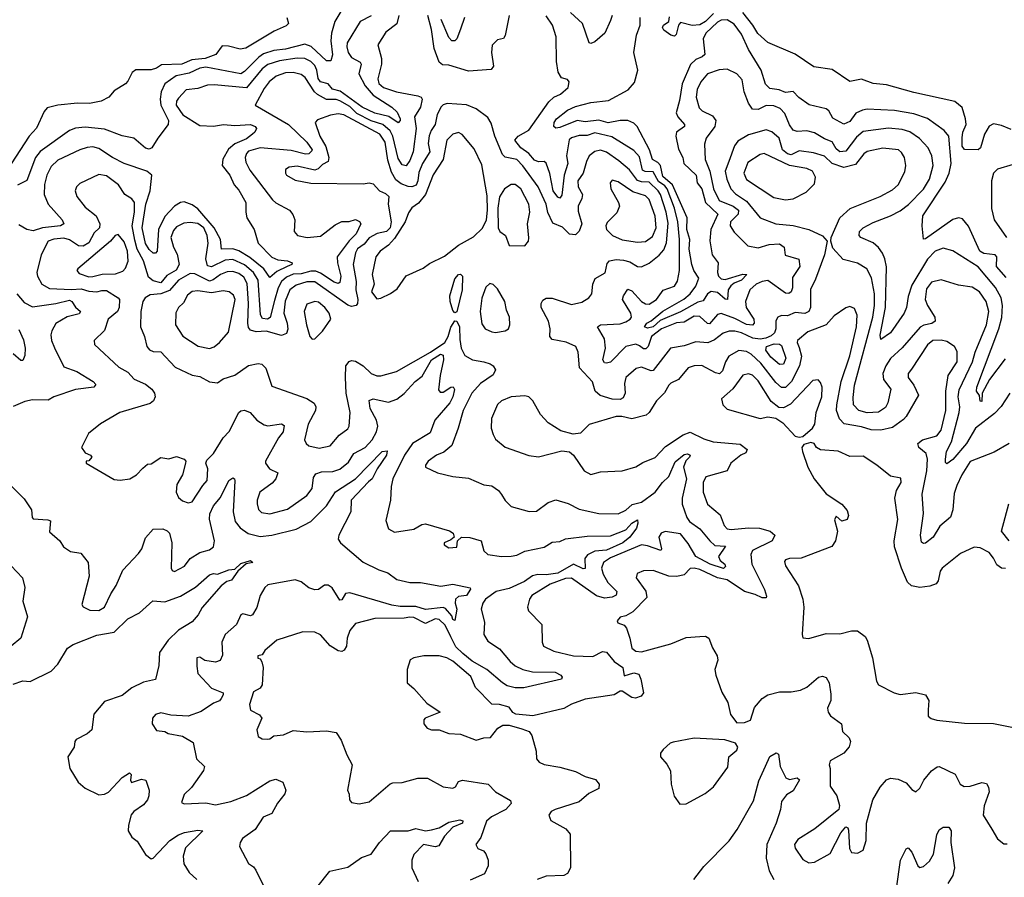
# Model space of a CAD drawing. Extents: x 1552033 to 1694788, y 811965 to 917215.
# Tile 103 of 256: x 1628889 to 1633950, y 822906 to 827314. Entities that reach past the tile are written whole.
import ezdxf

# ---------------------------------------------------------------- set-up
doc = ezdxf.new("R2010")
doc.units = 0

msp = doc.modelspace()

# ---------------------------------------------------------------- linework, layer by layer
at = {"layer": '0CON20XD'}
for points in [[(1630544.3, 827365), (1630508.9, 827305), (1630492, 827245), (1630488.1, 827205), (1630495.9, 827134.1), (1630488.3, 827101.7), (1630465, 827103.1), (1630386.7, 827176.7), (1630355, 827188.6), (1630255, 827163.1), (1630195, 827155.7), (1630142.1, 827137.9), (1630118.2, 827121.8), (1630045, 827047), (1630025, 827036), (1629845, 827070.6), (1629815, 827065.3), (1629760.3, 827039.7), (1629692.9, 827025), (1629635.3, 826985), (1629616.1, 826943.9), (1629610.6, 826905), (1629613.7, 826875), (1629653.5, 826796.5), (1629652.8, 826775), (1629598.1, 826705), (1629567.5, 826655), (1629555, 826647.8), (1629535, 826654), (1629475, 826705.3), (1629415, 826716.7), (1629325, 826751.1), (1629225, 826762), (1629175, 826755.8), (1629144.8, 826745.2), (1628993.5, 826636.5), (1628970.5, 826605), (1628925, 826488.1), (1628876.7, 826463.3)], [(1630695, 827334), (1630638.2, 827305), (1630572.3, 827195), (1630569.5, 827175), (1630577.1, 827145), (1630595, 827119.5), (1630639.6, 827095), (1630643.6, 827085), (1630631.2, 827035), (1630664.7, 826974.7), (1630705, 826925.2), (1630800.8, 826865), (1630828.5, 826838.5), (1630843.9, 826805), (1630844.5, 826795), (1630835, 826783.5), (1630786, 826816), (1630715, 826832.7), (1630649.3, 826865), (1630536.4, 826946.4), (1630496.4, 826956.4), (1630473.6, 826983.6), (1630435, 826994.5), (1630422.4, 827012.4), (1630416, 827055), (1630405, 827078.1), (1630385, 827099.8), (1630355, 827113.7), (1630315, 827115.5), (1630225, 827102.3), (1630165, 827083.2), (1630135, 827060.7), (1630055, 826963.5), (1629889.2, 826979.2), (1629855, 826978.2), (1629805, 826960.9), (1629745, 826952.7), (1629705, 826911.4), (1629694.6, 826895), (1629692.9, 826875), (1629726.9, 826825), (1629815, 826769.5), (1629885, 826766), (1629935.6, 826774.4), (1629995, 826769.5), (1630075, 826775.3), (1630099.2, 826765), (1630105.7, 826754.3), (1630097.5, 826735), (1630085.8, 826725), (1630055, 826701.2), (1629994, 826676), (1629961.8, 826648.2), (1629932.8, 826597.2), (1629929.7, 826565), (1629968.2, 826515), (1629990.9, 826465), (1630015, 826437.3), (1630051.9, 826375), (1630050.5, 826325), (1630057.1, 826295), (1630093.2, 826235), (1630113.8, 826165), (1630185, 826094.1), (1630215, 826078.9), (1630265, 826074.5), (1630290, 826065), (1630288, 826055), (1630262.9, 826045), (1630210.5, 826019.5), (1630175, 825989.2), (1630143.3, 826033.3), (1630071.2, 826091.2), (1630015.9, 826125.9), (1629985, 826135.8), (1629926.9, 826135), (1629920.7, 826185), (1629888.4, 826245), (1629805, 826342.1), (1629775, 826363), (1629735, 826377.5), (1629715, 826374.3), (1629685, 826355.6), (1629635, 826302.5), (1629601.5, 826235), (1629595.3, 826124.7), (1629586.2, 826113.8), (1629575, 826114.6), (1629555, 826132.7), (1629535, 826163.6), (1629518.3, 826245), (1629538, 826365), (1629560.2, 826435), (1629567.5, 826515), (1629542.5, 826535), (1629425.9, 826574.1), (1629365, 826605.3), (1629295, 826651.7), (1629265, 826660.3), (1629235, 826657.6), (1629197.5, 826645), (1629085, 826592.2), (1629050.1, 826559.9), (1629027.7, 826515), (1629016.2, 826466.2), (1629014.8, 826415), (1629035.3, 826365), (1629106.9, 826285), (1629115.8, 826265), (1629098.8, 826255), (1629006, 826244), (1628958.8, 826228.8), (1628926.2, 826236.2), (1628885, 826259.7)], [(1630838.3, 827335), (1630827.9, 827292.1), (1630770.3, 827249.7), (1630728.9, 827185), (1630748.5, 827115), (1630747.7, 827085), (1630730.5, 827009.5), (1630734.6, 826985.4), (1630758.9, 826965), (1630825, 826943.6), (1630935, 826923.1), (1630953.1, 826915), (1630958, 826905), (1630949.5, 826865), (1630917.4, 826815), (1630926.7, 826755), (1630911.6, 826635), (1630895, 826590.4), (1630875, 826562.3), (1630855, 826568.2), (1630835, 826601.1), (1630807.5, 826715), (1630792.9, 826742.9), (1630756, 826776), (1630694.9, 826794.9), (1630622.5, 826832.5), (1630585, 826867.5), (1630535, 826897.7), (1630515, 826904.5), (1630465, 826903.1), (1630419.6, 826929.6), (1630403.8, 826943.8), (1630356, 827016), (1630335, 827031.9), (1630295, 827042.5), (1630255, 827040.4), (1630206.6, 827023.4), (1630170.5, 826995), (1630145, 826960.9), (1630098.8, 826875), (1630271.3, 826775), (1630365.2, 826685), (1630392, 826645), (1630390, 826640), (1630375.8, 826625), (1630357.8, 826622.2), (1630285, 826641.3), (1630124.2, 826655.8), (1630065, 826637.4), (1630054, 826626), (1630047.1, 826605), (1630051.3, 826581.3), (1630071.3, 826541.3), (1630188.1, 826388.1), (1630205, 826373.1), (1630275.3, 826335.3), (1630293.1, 826313.1), (1630302.2, 826285), (1630299.2, 826225), (1630316.2, 826205), (1630366.3, 826193.7), (1630435, 826200.5), (1630510, 826260), (1630545, 826276.5), (1630582.6, 826277.4), (1630615, 826287.3), (1630636.2, 826276.2), (1630643.1, 826265), (1630617.5, 826212.5), (1630582.7, 826177.3), (1630521.2, 826095), (1630521.7, 826065), (1630540, 825995), (1630535, 825963.1), (1630525, 825958.8), (1630505, 825964.8), (1630435, 826011.6), (1630411.1, 826021.1), (1630385, 826021.9), (1630335, 826008.2), (1630294.6, 826005.4), (1630259.8, 825990.2), (1630235, 825968.6), (1630217.9, 825935), (1630199.2, 825870.8), (1630176.1, 825783.9), (1630163.3, 825775), (1630137.6, 825777.6), (1630126.6, 825796.6), (1630115.4, 825975), (1630091.4, 826015), (1630045, 826053.8), (1629985, 826081.6), (1629945, 826078.2), (1629875, 826044.1), (1629855, 826049.7), (1629846.1, 826085), (1629857.3, 826165), (1629852.5, 826205), (1629835, 826243.7), (1629805, 826266), (1629765, 826271.2), (1629732.6, 826267.4), (1629695, 826249.6), (1629679, 826231), (1629665.8, 826195), (1629680, 826145), (1629698.7, 826108.7), (1629708.5, 826055), (1629692.6, 826027.4), (1629645, 825998.7), (1629615, 825962.2), (1629575, 825972.3), (1629551.4, 825991.4), (1629524.8, 826075), (1629492.3, 826135), (1629479.9, 826180.1), (1629467.6, 826255), (1629478.4, 826325), (1629478.1, 826375), (1629465, 826393.2), (1629429.3, 826415), (1629396.5, 826465), (1629335, 826510.7), (1629295, 826518.9), (1629198.7, 826471.3), (1629180, 826455), (1629174.2, 826435), (1629183.1, 826405), (1629225, 826351.2), (1629281.8, 826305), (1629301.3, 826265), (1629298.6, 826245), (1629270.9, 826219.1), (1629245, 826166.3), (1629215, 826150.5), (1629191.9, 826151.9), (1629145, 826182), (1629115, 826191.2), (1629064.2, 826185.8), (1629035.6, 826175), (1629000, 826105), (1628977.7, 826015), (1628980, 825995), (1629002.1, 825955), (1629042.4, 825932.4), (1629155, 825926.6), (1629205, 825931.1), (1629245, 825918.4), (1629284.7, 825915.3), (1629311.7, 825921.7), (1629335, 825921.9), (1629395.4, 825885), (1629402, 825875), (1629400.6, 825835), (1629392, 825815), (1629343.1, 825775), (1629324, 825716), (1629272, 825665), (1629274, 825645), (1629397.8, 825527.8), (1629445, 825501.8), (1629476.6, 825466.6), (1629535, 825441.1), (1629568, 825415), (1629582.5, 825395), (1629586, 825375), (1629576.2, 825355), (1629558.9, 825341.1), (1629403.3, 825295), (1629303.4, 825236.6), (1629242.1, 825187.9), (1629206, 825115), (1629225, 825088.1), (1629252.9, 825075), (1629260, 825065), (1629245, 825046), (1629230, 825045), (1629230, 825035), (1629375, 824950), (1629405, 824946.7), (1629455, 824954), (1629490, 824975), (1629521.5, 825008.5), (1629545, 825030), (1629565, 825031.2), (1629615, 825063.3), (1629655, 825057.2), (1629695, 825068.6), (1629733.8, 825055), (1629742.5, 825045), (1629741.4, 825035), (1629725.6, 824975), (1629695.7, 824925), (1629693.5, 824885), (1629705, 824858), (1629725, 824840.6), (1629755, 824831.4), (1629775, 824836), (1629829.6, 824920.4), (1629852.2, 824945), (1629855.4, 825005), (1629845.3, 825035), (1629850.5, 825049.5), (1629885.5, 825085), (1629935.5, 825165), (1629965, 825197.1), (1630015, 825295.7), (1630025, 825304.3), (1630045, 825307.1), (1630073.8, 825295), (1630108.1, 825255), (1630145, 825231.8), (1630165, 825227.2), (1630235, 825236.9), (1630248.2, 825228.2), (1630243.3, 825195), (1630218.8, 825165), (1630153.1, 825045), (1630152.9, 825035), (1630172.9, 825005), (1630215.6, 824985), (1630205, 824953.5), (1630187.2, 824932.8), (1630122.9, 824885), (1630109.6, 824845), (1630109.6, 824825), (1630116.4, 824796.4), (1630130.9, 824780.9), (1630175, 824774.7), (1630265, 824798.2), (1630365, 824868.9), (1630392.3, 824905), (1630398.7, 824961.3), (1630410.5, 824979.5), (1630439.4, 824990.6), (1630498.5, 824991.5), (1630535, 825004.7), (1630579.6, 825040.4), (1630606.1, 825085), (1630665.1, 825114.9), (1630701.4, 825155), (1630722.4, 825195), (1630730.2, 825225), (1630722.2, 825255), (1630690.6, 825315), (1630685, 825357.1), (1630705, 825364.6), (1630785, 825348.9), (1630827.1, 825362.9), (1630865, 825392.3), (1630921.8, 825455), (1630957.8, 825482.2), (1631005.6, 825565), (1631051.9, 825595), (1631065, 825590), (1631067.6, 825565), (1631049.6, 825485), (1631041.3, 825411.3), (1631050.2, 825400.2), (1631065, 825400.4), (1631105, 825425.4), (1631116.9, 825426.9), (1631123.8, 825413.8), (1631114.8, 825375), (1631099.3, 825345), (1631023.3, 825255), (1630999.5, 825190.5), (1630907.7, 825135), (1630865.9, 825075), (1630806.9, 824955), (1630798.5, 824915), (1630795.4, 824845), (1630770, 824740), (1630785, 824696.7), (1630815, 824680.8), (1630915, 824696), (1630955, 824719.4), (1630975, 824723.1), (1631097.3, 824687.3), (1631117.5, 824675), (1631122.5, 824655), (1631105, 824640), (1631070, 824625), (1631070, 824615), (1631095, 824600), (1631136.4, 824603.6), (1631140, 824635), (1631160, 824655), (1631202.1, 824652.1), (1631260, 824635), (1631274.4, 824584.4), (1631295, 824565.6), (1631365, 824555.4), (1631415, 824557.5), (1631445, 824562.2), (1631485, 824582.7), (1631585, 824603.6), (1631625, 824628.2), (1631665, 824632.7), (1631695, 824645.3), (1631805, 824660.2), (1631925, 824660.9), (1632005, 824692.9), (1632035, 824727.1), (1632065, 824744), (1632066.8, 824726.8), (1632059.3, 824700.7), (1632025.6, 824655), (1631989.6, 824625), (1631905, 824587.9), (1631845, 824582.5), (1631807.1, 824562.9), (1631794.3, 824545), (1631795, 824493.1), (1631785, 824491.3), (1631735, 824515.2), (1631655, 824469.9), (1631595, 824460.4), (1631551.8, 824461.8)], [(1631405.4, 827334.6), (1631385, 827233.3), (1631375, 827216.7), (1631345, 827210), (1631317.7, 827182.3), (1631313.3, 827145), (1631324.4, 827075), (1631312.2, 827057.8), (1631195, 827048.7), (1631095, 827080.9), (1631061.7, 827081.7), (1631045.4, 827095.4), (1631019.4, 827165), (1631005.8, 827264.2), (1630986.7, 827335)], [(1632822.2, 826832.2), (1632798.1, 826858.1), (1632765, 826870.8), (1632725, 826872.8), (1632685, 826852.5), (1632655, 826854.6), (1632635.6, 826885.6), (1632612.8, 826942.8), (1632603.2, 827005), (1632575.7, 827035.7), (1632525, 827059.2), (1632485, 827056.3), (1632425, 827036.1), (1632389.2, 826995), (1632371.5, 826955), (1632366.2, 826915), (1632380.8, 826860.8), (1632396.5, 826845), (1632449.7, 826819.7), (1632467.6, 826795), (1632461.6, 826765), (1632417.9, 826705), (1632409.6, 826675), (1632412.5, 826595), (1632435.5, 826535.5), (1632454.4, 826445), (1632485, 826383.8), (1632555.5, 826355.5), (1632584.2, 826335), (1632582.3, 826315), (1632542, 826275), (1632541.1, 826255), (1632561.5, 826221.5), (1632630.9, 826150.9), (1632685, 826141.1), (1632740.8, 826159.2), (1632795, 826161.9), (1632818, 826145), (1632824.1, 826104.1), (1632893.5, 826083.5), (1632898.8, 826045), (1632861.3, 825988.7), (1632861.2, 825935), (1632854.5, 825915), (1632843.1, 825906.9), (1632825, 825909.1), (1632735, 825972.7), (1632705, 825969.2), (1632675, 825954.5), (1632642.3, 825925), (1632619.7, 825865), (1632623.3, 825835), (1632662.4, 825775), (1632664.6, 825755), (1632655.7, 825744.3), (1632625, 825747), (1632565, 825777.6), (1632495, 825803.2), (1632475, 825798.4), (1632435, 825751.6), (1632425, 825752.5), (1632385, 825788.3), (1632355, 825789.7), (1632305, 825758.8), (1632265, 825756.2), (1632187.3, 825725), (1632135.9, 825685), (1632119.1, 825635), (1632107.5, 825622.5), (1632095, 825622.2), (1632075, 825637.1), (1632055, 825646.9), (1632004.9, 825635.1), (1631925.7, 825554.3), (1631905, 825547.9), (1631895, 825551.2), (1631887, 825565), (1631900.4, 825625), (1631895.5, 825674.5), (1631859.4, 825735), (1631875, 825746.5), (1631975, 825751), (1632005, 825760.4), (1632026.9, 825775), (1632033.7, 825785), (1632030.2, 825805), (1631987.1, 825875), (1631991.6, 825895), (1632015, 825928.6), (1632035, 825920.9), (1632085, 825866.3), (1632105, 825853.8), (1632125, 825851.4), (1632162.2, 825875), (1632196.9, 825923.1), (1632254.3, 825945), (1632269.2, 825970.8), (1632280.9, 826025), (1632280, 826185), (1632271.8, 826275), (1632254.4, 826345), (1632216.7, 826445), (1632205, 826460.2), (1632172.3, 826482.3), (1632145, 826532.6), (1632104.1, 826534.1), (1632090.9, 826540.9), (1632075, 826608.2), (1632045, 826642.2), (1631932.4, 826712.4), (1631845, 826732.2), (1631805, 826718.3), (1631765, 826718.9), (1631725, 826706.6), (1631713.3, 826696.7), (1631699.4, 826615), (1631706.5, 826575), (1631688.3, 826515), (1631675, 826412.5), (1631665, 826395.8), (1631655, 826401.9), (1631631.1, 826435), (1631613.8, 826523.8), (1631595, 826576.2), (1631585, 826584.6), (1631555, 826582.9), (1631535, 826591.3), (1631506.1, 826626.1), (1631464.3, 826655), (1631434.7, 826695), (1631450.9, 826715), (1631505, 826746.2), (1631608.3, 826891.7), (1631635, 826915.8), (1631669, 826931), (1631708, 826965), (1631713.3, 826995), (1631705, 827006), (1631673.3, 827015), (1631655.8, 827045), (1631648.8, 827098.8), (1631646.1, 827225), (1631627.2, 827285), (1631595, 827334.5)], [(1631934, 827336), (1631925, 827310), (1631897.3, 827245), (1631845, 827199.5), (1631825, 827191.9), (1631815.6, 827195.6), (1631781.5, 827295), (1631720, 827350)], [(1632454.5, 827345.5), (1632413.5, 827305), (1632385, 827287.6), (1632345, 827283.4), (1632285, 827299.4), (1632275, 827285.8), (1632262.6, 827237.4), (1632255, 827229.4), (1632235, 827233.5), (1632199.5, 827259.5), (1632193.3, 827273.3), (1632197.7, 827285), (1632225, 827305.4), (1632229, 827329)], [(1633985, 826749), (1633935, 826769.6), (1633895, 826778.7), (1633872.5, 826767.5), (1633847.2, 826725), (1633826.9, 826655), (1633814.6, 826645.4), (1633745, 826646.2), (1633733.1, 826663.1), (1633733.8, 826706.2), (1633736.9, 826735), (1633753.8, 826775), (1633751.2, 826805), (1633733.1, 826863.1), (1633695, 826894.2), (1633485, 826938.9), (1633345, 826979.7), (1633275, 826985.8), (1633215, 827007.8), (1633155, 826995.6), (1633065, 827058.6), (1632971.4, 827071.4), (1632875, 827136.8), (1632735, 827196.4), (1632682.2, 827242.2), (1632657.7, 827285), (1632605, 827351.2)], [(1630262.5, 827325), (1630270, 827295), (1630258.3, 827281.7), (1630196.7, 827255), (1630051.7, 827168.3), (1630022.7, 827162.7), (1629961.7, 827178.3), (1629930, 827180), (1629897.5, 827135), (1629841.4, 827115), (1629773.1, 827106.9), (1629722.5, 827085), (1629617.3, 827082.7), (1629592, 827065), (1629565, 827056.9), (1629485, 827056), (1629467.7, 827042.3), (1629445, 826997.5), (1629432.5, 826985), (1629375, 826947.5), (1629347.5, 826915), (1629307.5, 826895), (1629246.8, 826883.2), (1629185.7, 826884.3), (1629085, 826874.2), (1629029.3, 826860.7), (1629015, 826842.5), (1628975, 826756.2), (1628938.1, 826715), (1628845, 826573.1)], [(1631174.7, 827325), (1631154.6, 827265.4), (1631135.6, 827215), (1631125.8, 827205), (1631109.2, 827205), (1631095, 827221.9), (1631055.7, 827315)], [(1632125.3, 826645.3), (1632062, 826765), (1632045, 826781.8), (1632015.2, 826795.2), (1631975.7, 826795.7), (1631913.1, 826783.1), (1631865, 826798.1), (1631795, 826788.2), (1631755, 826795.2), (1631665, 826759.7), (1631645, 826755.8), (1631634.3, 826764.3), (1631636.4, 826785), (1631648.2, 826805), (1631705, 826849.7), (1631745, 826867.4), (1631825, 826888.6), (1631915, 826897.8), (1632016.5, 826953.5), (1632049.7, 826990.3), (1632066, 827055), (1632045.3, 827145), (1632060, 827235), (1632077.6, 827285), (1632078.9, 827325)], [(1633958.8, 825988.8), (1633910, 826045), (1633912, 826095), (1633902.5, 826105), (1633845, 826112), (1633823.3, 826125), (1633765, 826252.9), (1633735, 826290.9), (1633715, 826295.3), (1633685, 826287.5), (1633545, 826187.5), (1633535, 826185.6), (1633527.5, 826255), (1633530.8, 826305), (1633645, 826479.5), (1633665.6, 826525), (1633677.4, 826575), (1633664.7, 826715), (1633641.5, 826745), (1633598.7, 826775), (1633554.5, 826805.5), (1633485, 826830.4), (1633385, 826846.7), (1633245, 826854.1), (1633220.3, 826849.7), (1633186.7, 826833.3), (1633155, 826790.8), (1633125, 826776.2), (1633067.8, 826807.8), (1633047.5, 826845), (1633035, 826856.2), (1632946.1, 826876.1), (1632893.6, 826913.6), (1632865, 826944), (1632825, 826940), (1632793.4, 826953.4), (1632745, 826960.9), (1632722.5, 826982.5), (1632699.3, 827055), (1632635, 827160), (1632599.1, 827239.1), (1632560.5, 827290.5), (1632525, 827313.4), (1632495, 827310.8), (1632475, 827301.6), (1632416.1, 827245), (1632402.6, 827215), (1632410.3, 827135), (1632397.4, 827122.6), (1632365, 827110), (1632336.9, 827083.1), (1632294.8, 826985), (1632280.8, 826899.2), (1632262.9, 826835), (1632271.6, 826815), (1632306.5, 826775), (1632306.7, 826765), (1632264.4, 826735), (1632261.2, 826715), (1632275, 826649.2), (1632297.1, 826605), (1632301.9, 826575), (1632365.2, 826515), (1632371, 826475), (1632395.4, 826445.4), (1632413.8, 826375), (1632477.4, 826315), (1632441.4, 826235), (1632436.9, 826176.9), (1632448.8, 826105), (1632478.3, 826065), (1632476, 826015), (1632481.2, 825995), (1632495, 825981.5), (1632515, 825978), (1632606, 826006), (1632626.7, 826005), (1632599.6, 825975), (1632560.5, 825959.5), (1632544.4, 825945.6), (1632530.4, 825925), (1632527.5, 825875), (1632515, 825878.2), (1632475, 825911.4), (1632443.2, 825916.8), (1632424.4, 825905), (1632401.7, 825868.3), (1632375, 825862.4), (1632285, 825812), (1632181.4, 825768.6), (1632144.5, 825735), (1632115, 825729.1), (1632100.6, 825735), (1632112.2, 825755), (1632135, 825765.9), (1632195, 825815.6), (1632301.7, 825878.3), (1632334.4, 825905.5), (1632364.5, 825945), (1632379.7, 825985), (1632353.4, 826025), (1632343, 826055), (1632329.9, 826135), (1632333.2, 826185), (1632318.4, 826235), (1632320.5, 826295), (1632244.2, 826465), (1632195, 826508.8), (1632182, 826565), (1632169.4, 826579.4), (1632140.9, 826595), (1632125.3, 826645.3)], [(1633977.5, 825395), (1633933.2, 825326.8), (1633899.5, 825290.5), (1633801.2, 825215), (1633754.8, 825135), (1633685, 825052.9), (1633655, 825031.9), (1633648.1, 825038.1), (1633647.3, 825055), (1633653.2, 825095), (1633678.7, 825145), (1633718.6, 825295), (1633721.2, 825325), (1633712, 825375), (1633717.7, 825412.3), (1633786.3, 825555), (1633800.5, 825605), (1633858.4, 825745), (1633869.7, 825815), (1633857.2, 825865), (1633822.1, 825915), (1633785, 825939.3), (1633715, 825950.3), (1633625, 825976.2), (1633575, 825964.6), (1633549.6, 825930.4), (1633543.7, 825875), (1633555, 825845.4), (1633593.2, 825785), (1633594.7, 825765), (1633578.1, 825751.9), (1633536.1, 825743.9), (1633517.1, 825732.9), (1633425, 825627.3), (1633365, 825572.9), (1633340.5, 825535), (1633325.8, 825495), (1633329.7, 825465), (1633367.2, 825415), (1633351.4, 825345), (1633339.4, 825320.6), (1633304, 825296), (1633245, 825292.6), (1633202.1, 825305), (1633174, 825334), (1633172.1, 825372.1), (1633179.8, 825435), (1633274.3, 825785), (1633282.6, 825845), (1633282.4, 825905), (1633267.4, 825987.4), (1633243.1, 826033.1), (1633195, 826062.5), (1633121.2, 826081.2), (1633068.9, 826138.9), (1633058, 826175), (1633059.2, 826195), (1633104.5, 826295), (1633157, 826343), (1633311.4, 826405), (1633375, 826440.3), (1633404.7, 826465), (1633437.8, 826532.2), (1633444.1, 826565), (1633436.9, 826605), (1633421.6, 826631.6), (1633405.6, 826645.6), (1633325, 826653.8), (1633245, 826636.7), (1633228.4, 826625), (1633185, 826570), (1633125, 826554.3), (1633065, 826575.2), (1633025, 826612.6), (1632969.9, 826629.9), (1632895, 826640.4), (1632855, 826620), (1632835, 826624.6), (1632809.5, 826645), (1632793.3, 826705), (1632755, 826737.2), (1632725, 826748.4), (1632635, 826722.9), (1632579.8, 826690.3), (1632562.8, 826665), (1632534.7, 826585), (1632515.6, 826535), (1632523.9, 826493.9), (1632544.3, 826445), (1632568.9, 826418.9), (1632625, 826380.5), (1632695, 826295.4), (1632775, 826265.3), (1632864.7, 826255.3), (1632945.3, 826235.3), (1633015, 826203.8), (1633040, 826175), (1633025.8, 826105), (1632979.6, 825980.4), (1632953.2, 825926.8), (1632952.8, 825835), (1632944.7, 825815), (1632925, 825804.2), (1632875, 825808.4), (1632835, 825792.3), (1632805, 825792.9), (1632785.6, 825784.4), (1632774.6, 825765.4), (1632775.2, 825725), (1632768.4, 825705), (1632751.6, 825688.4), (1632723.3, 825676.7), (1632695, 825672.3), (1632657.4, 825677.4), (1632598.2, 825705), (1632565, 825713.5), (1632535, 825712.4), (1632505, 825702.1), (1632461, 825669), (1632426.6, 825653.4), (1632365, 825657.5), (1632305, 825637.5), (1632234.1, 825625.9), (1632145, 825511.8), (1632135, 825510), (1632085, 825528.8), (1632058.1, 825521.9), (1632004.7, 825475.3), (1631998.2, 825445), (1632000.3, 825395), (1631989.9, 825370.1), (1631975, 825362.2), (1631935, 825363.4), (1631872.3, 825382.3), (1631847.5, 825405), (1631833.1, 825453.1), (1631766.2, 825525), (1631760, 825605), (1631747.5, 825635), (1631696.9, 825656.9), (1631625, 825670), (1631613.5, 825685), (1631614.7, 825725), (1631606.3, 825765), (1631569.1, 825835), (1631568.9, 825855), (1631577, 825873), (1631595, 825882.7), (1631625, 825883.1), (1631725, 825850.5), (1631778.5, 825861.5), (1631813.8, 825885), (1631830, 825905), (1631834.4, 825955), (1631846.6, 825983.4), (1631897.8, 826012.2), (1631909.3, 826060.7), (1631920.6, 826075), (1631955, 826082), (1631991.7, 826078.3), (1632025, 826069.3), (1632065, 826045.4), (1632085, 826044.5), (1632125, 826062.1), (1632176.3, 826103.7), (1632199, 826131), (1632213.4, 826166.6), (1632222, 826268), (1632211.1, 826325), (1632182.1, 826415), (1632169.9, 826435), (1632125, 826478.3), (1632085, 826480.1), (1632065, 826487.4), (1632022.6, 826542.6), (1631968.3, 826588.3), (1631905, 826633.3), (1631875, 826642.8), (1631845, 826636.8), (1631816.6, 826613.4), (1631802, 826585), (1631785.3, 826524.7), (1631757.7, 826485), (1631759.3, 826455), (1631781.6, 826415), (1631778.8, 826395), (1631759, 826355), (1631759.8, 826330.2), (1631777.6, 826265), (1631765, 826226.4), (1631745, 826208), (1631715, 826212.2), (1631678.3, 826248.3), (1631628.8, 826268.8), (1631603.1, 826323.1), (1631594.6, 826365), (1631554.3, 826454.3), (1631475, 826563.6), (1631445, 826595.3), (1631385, 826607.9), (1631370.3, 826620.3), (1631331.2, 826715), (1631312.2, 826782.2), (1631295, 826811.9), (1631234.6, 826855), (1631185, 826877.1), (1631086.6, 826883.4), (1631065, 826876.9), (1631055, 826865.8), (1631035, 826827.1), (1631024.3, 826775), (1631003, 826745), (1630993.1, 826716.9), (1630988.1, 826678.1), (1630997.1, 826635), (1630958.7, 826575), (1630940.9, 826529.1), (1630935.7, 826485), (1630926, 826464), (1630905, 826455.2), (1630885, 826457.1), (1630849.9, 826469.9), (1630821.4, 826491.4), (1630799.8, 826529.8), (1630781.7, 826591.7), (1630767.5, 826685), (1630740, 826725), (1630555, 826824.8), (1630525, 826830.6), (1630486.1, 826823.9), (1630420.4, 826799.6), (1630406.9, 826785), (1630431.5, 826715), (1630461.9, 826661.9), (1630478.4, 826605), (1630474.2, 826585.8), (1630445, 826570), (1630423.4, 826546.6), (1630405, 826540), (1630315, 826560.4), (1630274.5, 826555.5), (1630255.6, 826544.4), (1630254.3, 826525), (1630260, 826515), (1630305, 826489.6), (1630385, 826473.5), (1630655, 826470.8), (1630685.9, 826475.9), (1630705, 826470), (1630738.8, 826435), (1630769.5, 826420.5), (1630786.7, 826405), (1630783.2, 826365), (1630797.7, 826275), (1630793.7, 826245), (1630774.2, 826225.8), (1630725.7, 826214.3), (1630685, 826193.2), (1630659.4, 826160.6), (1630625, 826136.7), (1630615.2, 826115), (1630602.7, 826055), (1630617.9, 825967.9), (1630615.9, 825925), (1630627.7, 825875), (1630625.8, 825855), (1630618.2, 825845), (1630595, 825839.5), (1630575, 825846.5), (1630405, 825966.1), (1630365, 825965.8), (1630309.9, 825950.1), (1630277.9, 825925), (1630253.5, 825866.5), (1630246.6, 825805), (1630264.3, 825754.3), (1630267.1, 825722.9), (1630259.4, 825700.6), (1630235, 825690.7), (1630155, 825713.7), (1630105, 825709.3), (1630075, 825718), (1630065, 825732.7), (1630061.2, 825755), (1630065.5, 825854.5), (1630058.6, 825958.6), (1630040.6, 825990.6), (1630015, 826010), (1629985, 826019.2), (1629955, 826017.9), (1629920.4, 826005), (1629883.5, 825976.5), (1629865, 825970), (1629788.4, 826008.4), (1629765, 826009), (1629705.7, 825975), (1629658.5, 825921.5), (1629615, 825905.1), (1629559.4, 825900.6), (1629533.8, 825885), (1629522.5, 825865), (1629511.8, 825815), (1629509.2, 825735), (1629530.4, 825685), (1629541.5, 825635), (1629556.7, 825616.7), (1629575, 825608.8), (1629615, 825606.7), (1629687.6, 825527.6), (1629775, 825486.4), (1629815, 825480), (1629865, 825451.9), (1629905, 825447.5), (1629935, 825468.5), (1629995, 825486.5), (1630065, 825536.6), (1630115, 825546.1), (1630134, 825544), (1630153.3, 825523.3), (1630185, 825430.8), (1630365, 825367.5), (1630403.1, 825343.1), (1630410.8, 825325), (1630408.9, 825305), (1630370.8, 825235), (1630352.5, 825155), (1630361.4, 825135), (1630374.5, 825124.5), (1630428.3, 825111.7), (1630485, 825123.3), (1630531.6, 825178.4), (1630575, 825210.8), (1630581.9, 825225), (1630587.1, 825295), (1630567.6, 825395), (1630563.3, 825475), (1630565.9, 825534.1), (1630582.7, 825557.3), (1630595, 825561.8), (1630615, 825558.5), (1630654.8, 825534.8), (1630695.8, 825495.8), (1630725, 825483.9), (1630745, 825483.9), (1630825, 825506.1), (1631000.5, 825605)], [(1633955, 825570.4), (1633874.5, 825465.5), (1633836.5, 825395), (1633835, 825352), (1633825, 825353.8), (1633821.9, 825381.9), (1633807.5, 825405), (1633809.2, 825425), (1633921.8, 825725), (1633936.9, 825783.1), (1633941.1, 825845), (1633933.4, 825885), (1633905, 825936.7), (1633815, 826043.8), (1633685, 826125.5), (1633635, 826140.4), (1633594.6, 826125), (1633555, 826083.8), (1633475, 825949.2), (1633455, 825890.8), (1633447.8, 825835), (1633435.3, 825805), (1633365.4, 825705), (1633315, 825670), (1633312.4, 825692.4), (1633339.6, 825835), (1633344.1, 826044.1), (1633336.1, 826085), (1633323.3, 826113.3), (1633302.3, 826142.3), (1633275, 826166.4), (1633212.2, 826195), (1633203.5, 826205), (1633205.5, 826225), (1633224.4, 826245), (1633275, 826271.6), (1633365, 826305.3), (1633415, 826332), (1633456.6, 826363.4), (1633535, 826443.3), (1633565.8, 826495), (1633584.7, 826564.7), (1633576.6, 826615), (1633559.2, 826655), (1633513.2, 826703.2), (1633465, 826737.8), (1633425, 826749.5), (1633355, 826755.8), (1633225, 826739.5), (1633189.6, 826710.4), (1633135, 826637.8), (1633105, 826634.8), (1633085, 826650), (1633065, 826685.9), (1633025, 826701.2), (1632975, 826732.1), (1632935, 826743.4), (1632885, 826739.3), (1632865, 826745.4), (1632845, 826773.3), (1632822.2, 826832.2)], [(1630725, 825880), (1630745, 825882.9), (1630795, 825906.2), (1630829.2, 825930.8), (1630875, 825997.5), (1630962.6, 826037.4), (1630995, 826060.5), (1631071.5, 826098.5), (1631144.2, 826155), (1631221.3, 826198.7), (1631266.9, 826243.1), (1631287.5, 826285), (1631293.6, 826335), (1631291, 826409), (1631265, 826567.5), (1631225, 826650.8), (1631163.6, 826723.6), (1631145, 826734.4), (1631116, 826725), (1631085, 826694), (1631065.5, 826595), (1631013.9, 826516.2), (1630975.4, 826415), (1630939.1, 826370.9), (1630903.9, 826346.1), (1630887.9, 826322.1), (1630870.5, 826275), (1630815, 826190), (1630785, 826155.3), (1630741.1, 826125), (1630718.7, 826095), (1630700.8, 826005), (1630710, 825955), (1630697.1, 825915), (1630725, 825880)], [(1632825, 826387.7), (1632865, 826393.5), (1632932.2, 826427.8), (1632975, 826470), (1632978.8, 826505), (1632963.1, 826535), (1632935, 826549.6), (1632845, 826563.8), (1632715, 826625.9), (1632695, 826620.6), (1632630.7, 826579.3), (1632610.6, 826525), (1632625, 826492.9), (1632765, 826399.2), (1632825, 826387.7)], [(1633995, 826570), (1633915, 826546.4), (1633894.8, 826525.2), (1633883.8, 826486.2), (1633884, 826344), (1633897.4, 826285), (1633960.4, 826195)], [(1631485, 826152.5), (1631504.2, 826175), (1631506.6, 826193.4), (1631498.2, 826265), (1631510.4, 826325), (1631506.5, 826365), (1631465, 826445.4), (1631435, 826466.2), (1631415, 826466.5), (1631381.4, 826445), (1631355, 826403.8), (1631346.7, 826345), (1631347.8, 826245), (1631356, 826225), (1631386.7, 826205), (1631404.2, 826154.2), (1631485, 826152.5)], [(1632065, 826170), (1632105, 826173.2), (1632141.2, 826198.8), (1632159.6, 826245), (1632155, 826304.2), (1632125, 826390), (1632105, 826409.4), (1632039.6, 826429.6), (1631965, 826480), (1631935, 826488.6), (1631924.6, 826475), (1631927.9, 826445), (1631967.5, 826375), (1631971.8, 826355), (1631957.9, 826322.1), (1631908.6, 826271.4), (1631902.3, 826255), (1631905.4, 826235), (1631935.5, 826205.5), (1631985, 826182.6), (1632065, 826170)], [(1629245, 825991.8), (1629265, 825994.3), (1629313.3, 826006.7), (1629382.1, 826007.9), (1629418.2, 826021.8), (1629433.1, 826036.9), (1629447.1, 826072.9), (1629443.4, 826125), (1629425, 826171.5), (1629395, 826209.4), (1629379.2, 826205), (1629355.7, 826175), (1629186.8, 826033.2), (1629182.9, 826025), (1629195, 826010), (1629245, 825991.8)], [(1631125, 825808), (1631115, 825820), (1631101.2, 825865), (1631099.5, 825895), (1631125, 825982.5), (1631145, 826004.3), (1631155, 826005.7), (1631164.2, 825995), (1631162.7, 825925), (1631135, 825812), (1631125, 825808)], [(1629865, 825624.4), (1629888.2, 825631.8), (1629915, 825654.2), (1629962.1, 825707.9), (1629995.9, 825875), (1629988.5, 825898.5), (1629965, 825915.4), (1629935, 825919.7), (1629875, 825909.4), (1629805, 825920.3), (1629775, 825916.6), (1629751.1, 825898.9), (1629730.6, 825859.4), (1629705, 825834), (1629692, 825808), (1629690.5, 825745), (1629727.4, 825687.4), (1629805.9, 825635.9), (1629865, 825624.4)], [(1631335, 825705.8), (1631385, 825714.7), (1631401.9, 825725), (1631408.8, 825745), (1631407.2, 825785), (1631391.2, 825821.2), (1631382.9, 825865), (1631345, 825930), (1631322.3, 825952.3), (1631305, 825958), (1631285, 825940), (1631265, 825882.5), (1631255.4, 825815), (1631265, 825751.2), (1631280.6, 825725), (1631315, 825709.2), (1631335, 825705.8)], [(1628873.8, 825905), (1628911, 825861), (1628955, 825839), (1629074.1, 825855.9), (1629145, 825872.8), (1629157.2, 825865), (1629175, 825835.6), (1629200.8, 825815), (1629195, 825802.5), (1629132.4, 825787.6), (1629075, 825751.8), (1629053.6, 825715), (1629049.2, 825695), (1629052.8, 825665), (1629067.3, 825627.3), (1629115, 825530.6), (1629183.1, 825505), (1629266, 825455), (1629279.5, 825439.5), (1629270, 825425), (1629175, 825412.8), (1629065, 825376), (1629035, 825357.9), (1628955, 825360), (1628915, 825351.1), (1628855, 825326.5)], [(1630392.3, 825672.3), (1630405, 825674.2), (1630445, 825712.5), (1630487.5, 825775), (1630479.2, 825805), (1630457.1, 825835), (1630425, 825862.2), (1630405, 825866.2), (1630365, 825851.9), (1630350.9, 825815), (1630362.2, 825745), (1630380, 825685), (1630392.3, 825672.3)], [(1633975, 825135.8), (1633897.9, 825092.1), (1633775, 825042.5), (1633731.5, 824975), (1633705, 824920.8), (1633692, 824878), (1633685.3, 824794.7), (1633673.3, 824756.7), (1633619, 824711), (1633585, 824654.4), (1633545, 824622.9), (1633535, 824621.4), (1633525, 824628.8), (1633519.1, 824665), (1633534.7, 824775.3), (1633527.1, 824875), (1633551.5, 824995), (1633554.8, 825055), (1633548.8, 825085), (1633510, 825115), (1633504.6, 825135), (1633528.6, 825155), (1633603.5, 825175), (1633624.8, 825205), (1633649, 825305), (1633649.3, 825405), (1633662, 825485), (1633706.7, 825555), (1633707.8, 825607.8), (1633693.8, 825633.8), (1633655, 825660), (1633626.1, 825666.1), (1633582, 825665), (1633555, 825642.5), (1633472, 825518), (1633456.2, 825495), (1633455.4, 825475), (1633485.2, 825435.2), (1633509.1, 825385), (1633444.8, 825275.2), (1633431.2, 825258.8), (1633375, 825217.6), (1633315.9, 825204.1), (1633265, 825206.7), (1633215, 825222), (1633126.7, 825236.7), (1633102.5, 825262.5), (1633087.8, 825305), (1633088.4, 825335), (1633111.5, 825455), (1633155, 825587.1), (1633190, 825735), (1633193.6, 825795), (1633180.3, 825830.3), (1633155, 825840), (1633135, 825832.9), (1633075, 825791.1), (1633035, 825745.6), (1632940.3, 825709.7), (1632887.5, 825665), (1632885.4, 825655), (1632895, 825628.9), (1632907.8, 825585), (1632896.6, 825535), (1632855.3, 825454.7), (1632825, 825423), (1632805, 825423.2), (1632775, 825448.7), (1632699.1, 825549.1), (1632649, 825595), (1632625, 825609.3), (1632585, 825613.1), (1632534.4, 825585), (1632515.9, 825555), (1632501.5, 825508.5), (1632485.6, 825494.4), (1632465, 825499), (1632395, 825537.1), (1632355, 825534.3), (1632324.7, 825525), (1632275, 825465.5), (1632235, 825446.5), (1632225, 825435.6), (1632203.3, 825396.7), (1632162.1, 825355), (1632124.4, 825295.6), (1632108.5, 825281.5), (1632035, 825263), (1631984.7, 825275.3), (1631955.4, 825274.6), (1631815.7, 825234.3), (1631771.9, 825188.1), (1631733.7, 825183.7), (1631670.9, 825200.8), (1631605, 825241.4), (1631565, 825284.4), (1631525.7, 825355.7), (1631505, 825375.5), (1631485, 825380.5), (1631415, 825375.4), (1631364.7, 825355.3), (1631344, 825336), (1631313.1, 825265), (1631311.4, 825215), (1631322.4, 825182.4), (1631335, 825158), (1631385, 825117.8), (1631505, 825073.5), (1631555, 825067.9), (1631675, 825097.8), (1631715, 825093.1), (1631735, 825075.7), (1631789.5, 824995), (1631825, 824975.8), (1631875, 824989.6), (1631985, 824995.6), (1632055, 825015.7), (1632091.8, 825038.2), (1632155, 825063.8), (1632208.9, 825121.1), (1632299, 825181), (1632335, 825193.4), (1632405, 825160), (1632454.1, 825144.1), (1632591.9, 825131.9), (1632628, 825105), (1632621.7, 825088.3), (1632595, 825075.6), (1632544.8, 825035.2), (1632524.5, 824995.5), (1632415.9, 824964.1), (1632402.3, 824935), (1632401.5, 824885), (1632424.2, 824824.2), (1632489.3, 824769.3), (1632509.5, 824715), (1632525, 824697.8), (1632545, 824694.2), (1632635, 824703.2), (1632691.4, 824701.4), (1632746.7, 824685), (1632770, 824665), (1632755.8, 824635), (1632655, 824585.5), (1632646.4, 824565), (1632652.4, 824515), (1632717.1, 824385), (1632728.1, 824351.9), (1632725, 824343.3), (1632705, 824342), (1632669.8, 824359.7), (1632615.1, 824375.1), (1632525, 824434.4), (1632475, 824445.1), (1632385, 824488), (1632355, 824495.7), (1632335, 824492.9), (1632305, 824460), (1632267.2, 824452.8), (1632225, 824454.7), (1632145, 824483.1), (1632095, 824481.1), (1632062.1, 824467.9), (1632058.1, 824445), (1632107, 824377), (1632112.1, 824345), (1632039.7, 824270.3), (1632005, 824250), (1631975, 824243.8), (1631960, 824225), (1631963.5, 824213.5), (1631995, 824202.9), (1632007.3, 824187.3), (1632025.7, 824135.7), (1632035, 824084.5), (1632055, 824069.2), (1632085, 824064.7), (1632235, 824106.6), (1632315, 824139.2), (1632385.3, 824144.7), (1632413.3, 824145), (1632430.6, 824135), (1632450, 824085), (1632474.5, 824045), (1632477.8, 824022.2), (1632461.9, 823975), (1632466.5, 823945), (1632498.5, 823858.5), (1632528.8, 823805), (1632542.5, 823742.5), (1632575, 823700), (1632615, 823701.8), (1632645, 823714.4), (1632665, 823779.2), (1632704.6, 823825.4), (1632734, 823845), (1632795, 823859.2), (1632855, 823859.1), (1632902.1, 823867.9), (1632935, 823882.9), (1632995, 823934.4), (1633015, 823939.4), (1633035, 823932.5), (1633050, 823905), (1633058.1, 823848.1), (1633057.5, 823815), (1633041.5, 823775), (1633044.5, 823754.5), (1633057, 823737), (1633113.8, 823695), (1633118.8, 823655), (1633152.9, 823622.9), (1633160, 823605), (1633152.3, 823577.7), (1633125.3, 823544.7), (1633055, 823505.7), (1633049.5, 823485), (1633055.5, 823465.5), (1633054, 823375), (1633088.8, 823325), (1633103.3, 823275), (1633100, 823255), (1632976, 823155), (1632888.9, 823101.1), (1632871.4, 823075), (1632875, 823056.7), (1632915, 822998), (1632945, 822980)], [(1631000.5, 825605), (1631074.3, 825655), (1631091.3, 825685), (1631105, 825734.5), (1631125, 825766.7), (1631135, 825764), (1631150, 825735), (1631150.9, 825670.9), (1631158.8, 825625), (1631177.6, 825587.6), (1631216.2, 825565), (1631275, 825556.3), (1631306.9, 825545), (1631323.1, 825535), (1631334.4, 825515), (1631321.7, 825488.3), (1631258.2, 825445), (1631212.6, 825395), (1631167.6, 825305), (1631143.4, 825215), (1631110.5, 825125), (1631069.3, 825090.7), (1631030.8, 825075), (1630989.2, 825045), (1630974.4, 825025), (1630974, 825015), (1631035.8, 824985.8), (1631115, 824965.7), (1631195, 824957.1), (1631273.7, 824923.7), (1631315, 824918.1), (1631350, 824895), (1631365, 824873.3), (1631383.6, 824843.6), (1631415, 824812.5), (1631506.8, 824786.8), (1631545, 824788.1), (1631605, 824833.3), (1631645, 824845.6), (1631708.3, 824828.3), (1631765, 824798.9), (1631866.3, 824776.3), (1631965, 824774.6), (1632005, 824792.7), (1632037.4, 824822.6), (1632085, 824834.8), (1632155.3, 824885), (1632192.3, 824935), (1632224.6, 824965.4), (1632258.1, 825041.9), (1632305, 825079.7), (1632321.9, 825081.9), (1632334.5, 825075), (1632331.8, 825065), (1632312.6, 825047.4), (1632301.4, 825015), (1632316.9, 824955), (1632293.3, 824855), (1632294.2, 824824.2), (1632318.2, 824755), (1632331.1, 824735), (1632385, 824697.9), (1632435.4, 824635), (1632461.9, 824611.9), (1632517.5, 824607.5), (1632481.5, 824555), (1632489.1, 824535), (1632513.7, 824515), (1632516.3, 824503.7), (1632505.9, 824494.1), (1632438.4, 824515), (1632364.8, 824554.8), (1632325, 824622.4), (1632285, 824670.8), (1632206.5, 824683.5), (1632185.7, 824674.3), (1632174.8, 824655.2), (1632187.5, 824595), (1632184.5, 824585.5), (1632115, 824610.4), (1632085, 824614.3), (1631925, 824548.5), (1631889.2, 824525), (1631879.8, 824495), (1631888.4, 824465), (1631912.2, 824422.2), (1631958.2, 824375), (1631954.1, 824355.9), (1631935, 824346.4), (1631895, 824341.5), (1631853.6, 824353.6), (1631725, 824444.2), (1631695, 824441.3), (1631615, 824412.6), (1631520.6, 824355), (1631508.6, 824335), (1631499.2, 824295), (1631504.2, 824275), (1631572.5, 824205), (1631573.8, 824115), (1631582, 824095), (1631635, 824068.5), (1631735, 824045.4), (1631835, 824041.5), (1631885, 824067.1), (1631905, 824063.5), (1631945, 824014.6), (1631988.2, 823985), (1631995, 823941.5), (1632045, 823957.6), (1632070.6, 823950.6), (1632081.5, 823925), (1632095.6, 823855), (1632082.6, 823837.4), (1632053.3, 823826.7), (1632035, 823830.4), (1631985, 823863.2), (1631975, 823862.3), (1631945, 823844.4), (1631795, 823821.1), (1631725, 823796.7), (1631685, 823773.3), (1631526.6, 823736.6), (1631438.8, 823745), (1631424.1, 823754.1), (1631405, 823781.5), (1631355, 823794.6), (1631315, 823796.5), (1631231.8, 823881.8), (1631207.8, 823937.8), (1631115, 824016.4), (1631085, 824034.5), (1631045, 824044.2), (1630966, 824044), (1630915, 824033.8), (1630896.1, 824023.9), (1630880, 823975), (1630880, 823905), (1630915, 823876.7), (1630980.9, 823800.9), (1631050, 823755), (1630973.3, 823725), (1630966.7, 823715), (1630966.2, 823695), (1630983, 823673), (1631005, 823664.3), (1631045, 823663.8), (1631095, 823646.2), (1631155, 823642), (1631235, 823610.5), (1631275, 823622.5), (1631308.8, 823625), (1631346.7, 823673.3), (1631372, 823688), (1631405, 823688.2), (1631469.4, 823669.4), (1631506.7, 823655), (1631521.2, 823635), (1631544, 823555), (1631546, 823515), (1631558.3, 823498.3), (1631585, 823485.7), (1631665, 823472.1), (1631745, 823449.6), (1631794.7, 823424.7), (1631848.3, 823408.3), (1631868.1, 823385), (1631865, 823362.5), (1631813.7, 823336.3), (1631765.3, 823294.7), (1631641.2, 823255), (1631621.2, 823245), (1631608.8, 823225), (1631618.8, 823198.8), (1631696, 823155), (1631718.7, 823128.7), (1631720, 822955), (1631705, 822925.8), (1631685, 822915.6), (1631595, 822912.9), (1631549.2, 822895)], [(1628885, 825721.2), (1628908.5, 825668.5), (1628917.3, 825625), (1628915, 825587.5), (1628905, 825562), (1628895, 825562.5), (1628855, 825596.9)], [(1632795, 825542.2), (1632750.1, 825580.1), (1632724.1, 825615), (1632727.1, 825635), (1632767.5, 825647.5), (1632795, 825645.6), (1632805, 825639.2), (1632827.5, 825575), (1632815, 825543.1), (1632795, 825542.2)], [(1632895, 825168), (1632915, 825171.2), (1632964.5, 825215), (1632976.4, 825235), (1632982.8, 825295), (1633012.2, 825375), (1633012.9, 825425), (1633005, 825448.8), (1632993, 825463), (1632965, 825459.2), (1632851.2, 825338.8), (1632815, 825318.4), (1632790.5, 825320.5), (1632751.6, 825351.6), (1632685, 825458.2), (1632655, 825487.1), (1632635, 825494.5), (1632605, 825486.9), (1632555, 825416.7), (1632496.7, 825365), (1632503.8, 825335), (1632525, 825312.5), (1632695, 825264.5), (1632735, 825272), (1632775.5, 825265.5), (1632812.1, 825242.1), (1632875, 825173.8), (1632895, 825168)], [(1633956.6, 824493.4), (1633934.8, 824494.8), (1633911.9, 824511.9), (1633895, 824547.1), (1633872.5, 824575), (1633825, 824599.4), (1633795, 824602.9), (1633725, 824570.8), (1633630.8, 824495), (1633619.8, 824480.2), (1633609.2, 824430.8), (1633598.9, 824415), (1633566.8, 824403.2), (1633515, 824396.1), (1633473.5, 824403.5), (1633452.5, 824422.5), (1633421.4, 824495), (1633385.5, 824605), (1633384, 824636), (1633402.1, 824745), (1633387.3, 824855), (1633395.5, 824894.5), (1633420, 824935), (1633417.9, 824957.9), (1633365, 824967.5), (1633295, 825024.2), (1633225, 825070), (1633155, 825069.4), (1633095, 825096.9), (1633005, 825102.7), (1632984.6, 825114.6), (1632972, 825135), (1632955, 825141.4), (1632919.3, 825130.7), (1632908.8, 825115), (1632912.5, 825095), (1632939.2, 825015), (1632972.5, 824955), (1633035, 824876.7), (1633115, 824823.3), (1633141.7, 824791.7), (1633148.8, 824765), (1633142.5, 824745), (1633115, 824736.7), (1633085, 824762.5), (1633076.4, 824743.6), (1633092.2, 824685), (1633082.2, 824635), (1633063.9, 824606.1), (1632905, 824547.1), (1632845, 824545.6), (1632825, 824537.5), (1632820.3, 824529.7), (1632825, 824506.7), (1632891.9, 824405), (1632914.4, 824335), (1632920, 824295), (1632910, 824155), (1632915, 824137.5), (1632945, 824132.9), (1633035, 824159.6), (1633105, 824157.5), (1633165, 824173.1), (1633195, 824172.2), (1633233.8, 824143.8), (1633245.4, 824125.4), (1633271.8, 824035), (1633292.1, 823915), (1633303.1, 823895), (1633384, 823855), (1633415, 823846.1), (1633495, 823855.5), (1633544.3, 823844.3), (1633561.4, 823815), (1633557.7, 823767.7), (1633559.2, 823735), (1633573.3, 823723.3), (1633603.7, 823713.7), (1633745, 823698.2), (1633895, 823696.9), (1634005, 823674.1)], [(1628832, 824932), (1628911.5, 824851.5), (1628950, 824795), (1628952.5, 824755), (1628958.1, 824748.1), (1629033.6, 824743.6), (1629047.7, 824737.7), (1629042.5, 824682.5), (1629095, 824635.7), (1629114.4, 824605), (1629150.7, 824580.7), (1629202.8, 824572.8), (1629240, 824525), (1629245.3, 824454.7), (1629208, 824308), (1629215.9, 824295.9), (1629249.5, 824279.5), (1629295, 824277.8), (1629325.3, 824294.7), (1629357.3, 824362.7), (1629384.7, 824405.3), (1629419.4, 824485), (1629500, 824570), (1629515.9, 824595), (1629535, 824650.8), (1629575, 824695.8), (1629625, 824696.9), (1629647.6, 824687.6), (1629659.2, 824675), (1629671.5, 824625), (1629667.7, 824495), (1629673, 824483), (1629685, 824478.5), (1629736.2, 824505), (1629765, 824545.4), (1629815, 824576), (1629865, 824590), (1629884.5, 824605), (1629890.7, 824635), (1629865, 824747.5), (1629866.2, 824775), (1629885.5, 824815), (1629921.8, 824858.2), (1629964.3, 824945), (1629985, 824960), (1629993.6, 824953.6), (1629994.1, 824944.1), (1629986.9, 824785), (1629995.6, 824735.6), (1630021.7, 824701.7), (1630063.6, 824673.6), (1630125, 824657.7), (1630185, 824664), (1630310.6, 824695), (1630385, 824734.7), (1630465.1, 824814.9), (1630512.6, 824887.4), (1630615.2, 824954.8), (1630752.5, 825095), (1630777.7, 825097.7), (1630774.5, 825075), (1630726.4, 825005), (1630701.2, 824955), (1630681.2, 824938.8), (1630591.9, 824845), (1630591.6, 824785), (1630528.9, 824665), (1630526.5, 824645), (1630537.8, 824625), (1630655, 824525.9), (1630735, 824486.4), (1630780.8, 824470.8), (1630827.2, 824437.2), (1630895, 824421.5), (1630948.3, 824421.7), (1631053.2, 824403.2), (1631115, 824412.9), (1631203.6, 824393.6), (1631206.7, 824386.7), (1631185, 824354.7), (1631145, 824349.6), (1631129.5, 824335), (1631127.1, 824315), (1631135.4, 824285), (1631125, 824226.2), (1631115, 824231.4), (1631109.6, 824249.6), (1631078.1, 824288.1), (1631065, 824293.8), (1630975, 824283.1), (1630925, 824297.5), (1630845, 824298.2), (1630800.9, 824305), (1630585, 824368.8), (1630563.5, 824365), (1630545, 824332.5), (1630535, 824330), (1630495, 824393.6), (1630475, 824407.9), (1630455, 824407.3), (1630425, 824385.3), (1630405, 824384.1), (1630375, 824394.7), (1630335.6, 824425), (1630305, 824434.7), (1630165, 824409.1), (1630149.7, 824395), (1630125.3, 824355), (1630107, 824293), (1630086.1, 824255), (1630075, 824250.4), (1630035, 824260.9), (1630025, 824255.6), (1630003.1, 824205), (1629944.4, 824155), (1629927.5, 824115), (1629931.5, 824048.5), (1629920, 824020), (1629895, 824011.8), (1629840.8, 824020.8), (1629815, 824036.9), (1629800, 824035), (1629798.7, 823991.3), (1629805, 823954.4), (1629875, 823878.9), (1629934.2, 823855), (1629935.5, 823845), (1629924.7, 823825.3)], [(1633975, 824636.2), (1633935.8, 824685), (1633972.6, 824825)], [(1628815, 824537.5), (1628903.8, 824445), (1628916, 824395), (1628904.4, 824325), (1628928.1, 824245), (1628895, 824136), (1628844.4, 824095)], [(1628855, 823899.2), (1628905, 823915.6), (1628942.8, 823912.8), (1629050.9, 823965), (1629085, 824001.2), (1629135, 824083.5), (1629163.6, 824103.6), (1629285, 824151.6), (1629375, 824166.3), (1629445, 824234.5), (1629504.8, 824265.2), (1629573.6, 824326.4), (1629635, 824322.9), (1629715, 824351.2), (1629793.2, 824396.8), (1629865, 824461.2), (1629885, 824467.5), (1629905, 824463.8), (1629963.9, 824486.1), (1629995, 824490.6), (1630025, 824519.2), (1630074.7, 824535.3), (1630087.5, 824525), (1630053.3, 824516.7), (1630010.9, 824479.1), (1629976.7, 824433.3), (1629954.1, 824425.9), (1629925, 824404), (1629827, 824293), (1629805.8, 824255), (1629775, 824219.2), (1629705, 824175.8), (1629652, 824125), (1629607.9, 824062.1), (1629603.8, 823995), (1629587.7, 823922.3), (1629525, 823910), (1629465, 823880), (1629415, 823840.6), (1629325, 823810), (1629270.6, 823745), (1629259.4, 823665), (1629236, 823644), (1629178.6, 823615), (1629171.5, 823605), (1629169.4, 823575), (1629135.6, 823525), (1629145.7, 823465), (1629189.2, 823395), (1629225, 823364.7), (1629295, 823329.4), (1629325, 823333.5), (1629345, 823344.5), (1629415, 823419.5), (1629453.3, 823443.3), (1629462, 823435), (1629458, 823405), (1629464.2, 823394.2), (1629515, 823410), (1629536.7, 823405), (1629554, 823355), (1629552.5, 823325), (1629545.7, 823305), (1629525, 823279.4), (1629475, 823244.2), (1629461.8, 823228.2), (1629447.8, 823175), (1629446.5, 823145), (1629465, 823112.5), (1629491.8, 823091.8), (1629535, 823022.9), (1629565, 823001.4), (1629575.5, 823004.5), (1629660.6, 823095), (1629705.8, 823125), (1629736.5, 823136.5), (1629805, 823148.1), (1629830, 823145), (1629741.9, 823058.1), (1629728.4, 823015), (1629732.7, 822975), (1629760.6, 822930.6), (1629798.8, 822895)], [(1631551.8, 824461.8), (1631525, 824455.4), (1631482.8, 824427.2), (1631405, 824389.9), (1631337.1, 824375), (1631282.7, 824335), (1631268.8, 824315), (1631261.2, 824285), (1631277.8, 824217.8), (1631274.7, 824155), (1631295, 824119.5), (1631355, 824080.9), (1631409.2, 824015), (1631435, 823993.1), (1631475.7, 823975), (1631525, 823962.5), (1631641.4, 823961.4), (1631670, 823945), (1631676.9, 823935), (1631672.9, 823925), (1631480.4, 823879.6), (1631435, 823879.5), (1631395, 823890.7), (1631369.8, 823905), (1631289.8, 823975), (1631215, 824016.4), (1631166.6, 824056.6), (1631131.2, 824091.2), (1631105, 824141.8), (1631075, 824202.4), (1631045, 824230.9), (1631024, 824235), (1630975, 824210), (1630915, 824241.6), (1630895, 824243.5), (1630865, 824238.2), (1630714, 824236), (1630615, 824210), (1630585.4, 824175), (1630571.8, 824135), (1630569.4, 824095), (1630556.4, 824073.6), (1630545, 824067.1), (1630525, 824071.1), (1630485, 824095.4), (1630435, 824152.9), (1630406.2, 824166.2), (1630345, 824168.6), (1630210, 824125), (1630148.3, 824071.7), (1630135, 824050), (1630113.3, 824045), (1630113, 824033), (1630125, 824030), (1630133.6, 824013.6), (1630140, 823985), (1630135.5, 823895), (1630125, 823878.5), (1630090.2, 823859.8), (1630069.6, 823795), (1630075.5, 823765.5), (1630121.7, 823741.7), (1630134, 823725), (1630107.5, 823665), (1630115, 823630), (1630135, 823617.5), (1630163, 823617), (1630175, 823617.5), (1630195, 823633.3), (1630245, 823639.2), (1630295, 823661.4), (1630365, 823653.8), (1630465, 823658.6), (1630515, 823650.8), (1630541.7, 823611.7), (1630570, 823535), (1630597.1, 823485), (1630573.3, 823355), (1630583, 823333), (1630583.8, 823303.8), (1630595, 823290), (1630633.9, 823283.9), (1630685, 823294), (1630793.2, 823386.8), (1630807.3, 823392.7), (1630855, 823394.3), (1630935, 823416.7), (1630985, 823415.6), (1631065, 823371.4), (1631115, 823364.4), (1631128.6, 823371.4), (1631145, 823399.2), (1631165, 823405.5), (1631296.7, 823385), (1631335, 823345.8), (1631411.7, 823301.7), (1631414.2, 823285), (1631386.9, 823255), (1631313.4, 823216.6), (1631287.7, 823195), (1631258.8, 823111.2), (1631233.3, 823075), (1631244, 823055), (1631272.3, 823042.3), (1631285, 823027.5), (1631297.5, 822995), (1631297.5, 822965), (1631277.5, 822925), (1631205, 822892)], [(1629924.7, 823825.3), (1629915, 823813.9), (1629885, 823800.9), (1629822.3, 823757.8), (1629755, 823735.3), (1629665, 823740), (1629615, 823751.1), (1629586.8, 823743.2), (1629570.8, 823725), (1629569.2, 823695), (1629591.3, 823661.3), (1629635, 823656.2), (1629652.5, 823645), (1629725, 823631.5), (1629780, 823600), (1629798.1, 823515), (1629838.4, 823475), (1629833.3, 823455), (1629771.9, 823368.1), (1629735, 823331.4), (1629721.1, 823291.1), (1629734.5, 823284.5), (1629845, 823289.2), (1629895, 823279.5), (1629973.6, 823296.4), (1630055, 823326.2), (1630175, 823402.5), (1630205, 823410), (1630241.2, 823395), (1630256.2, 823355), (1630251.2, 823335), (1630213.1, 823286.9), (1630185.5, 823235), (1630140.5, 823215), (1630098.5, 823151.5), (1630034, 823105), (1630022, 823085), (1630018.8, 823065), (1630065, 822976.7), (1630090, 822960), (1630102.9, 822942.9), (1630155, 822836)], [(1632281.7, 823281.7), (1632315, 823283.8), (1632412.3, 823337.7), (1632455, 823371.2), (1632528.2, 823471.8), (1632534.1, 823525.9), (1632575, 823560), (1632580, 823575), (1632568.8, 823595), (1632513.1, 823613.1), (1632355, 823620.9), (1632248.3, 823601.7), (1632232.5, 823595), (1632197, 823563), (1632183.3, 823545), (1632183.3, 823525), (1632215, 823487.5), (1632233.9, 823453.9), (1632238, 823385), (1632252.7, 823322.7), (1632281.7, 823281.7)], [(1632353.3, 822895), (1632405, 822962.5), (1632535, 823094.4), (1632577.1, 823152.9), (1632659.9, 823300.1), (1632688.4, 823401.6), (1632721.7, 823478.3), (1632745, 823528), (1632776.7, 823546.7), (1632788.8, 823538.8), (1632798.4, 823475), (1632826.8, 823416.8), (1632845, 823409.2), (1632885, 823417.4), (1632896.9, 823406.9), (1632865, 823350.6), (1632829.8, 823330.2), (1632804.7, 823295.3), (1632800, 823255), (1632777.7, 823185), (1632729.4, 823075), (1632725.5, 823005.5), (1632740.4, 822940.4), (1632765.2, 822895)], [(1632945, 822980), (1632975, 822984), (1633055, 823028.8), (1633109.4, 823135), (1633135, 823166.2), (1633145, 823160), (1633148.8, 823148.8), (1633154.7, 823055), (1633163.8, 823033.8), (1633195, 823030), (1633224.2, 823045.8), (1633240.6, 823095), (1633241.4, 823185), (1633274, 823305), (1633311.2, 823368.8), (1633345, 823406.7), (1633365, 823416.7), (1633405, 823410), (1633445, 823392), (1633475, 823357.1), (1633495, 823345.8), (1633515, 823364.2), (1633536.4, 823405), (1633575, 823454.3), (1633605, 823474.4), (1633615.4, 823475.4), (1633696.9, 823436.9), (1633723.3, 823385), (1633743.3, 823373.3), (1633775, 823374.6), (1633835, 823393.3), (1633858.2, 823388.2), (1633869.2, 823369.2), (1633872.5, 823345), (1633846.2, 823273.8), (1633841.5, 823225), (1633885, 823154), (1633915, 823103.8), (1633947.7, 823077.7), (1633965, 823078)], [(1630415.3, 822854.7), (1630482.1, 822937.9), (1630575, 822958.9), (1630645, 823007.5), (1630695, 823025.6), (1630738.2, 823085), (1630795, 823145.4), (1630885, 823144.7), (1630925, 823156.4), (1630975, 823145.4), (1631005, 823149.6), (1631045, 823161.1), (1631095, 823189.7), (1631151.3, 823201.3), (1631166.2, 823196.2), (1631164.4, 823185), (1631115.6, 823164.4), (1631072.6, 823117.4), (1631042.4, 823067.6), (1631025, 823063.1), (1630965, 823075.3), (1630915, 823023.3), (1630904.8, 822995), (1630904.7, 822954.7), (1630937.7, 822885)], [(1633376.2, 822715), (1633415.5, 822995), (1633445, 823053.3), (1633455, 823058), (1633475, 823036), (1633505, 822965.7), (1633515, 822956.9), (1633535, 822961.5), (1633565, 822989.1), (1633585.9, 823025), (1633602.9, 823125), (1633615, 823151.2), (1633635, 823164), (1633663.9, 823163.9), (1633676.9, 823145), (1633675.4, 823085), (1633694.5, 822954.5), (1633685, 822916), (1633658.9, 822875)]]:
    msp.add_lwpolyline(points, dxfattribs=at)

doc.saveas('drawing.dxf')
